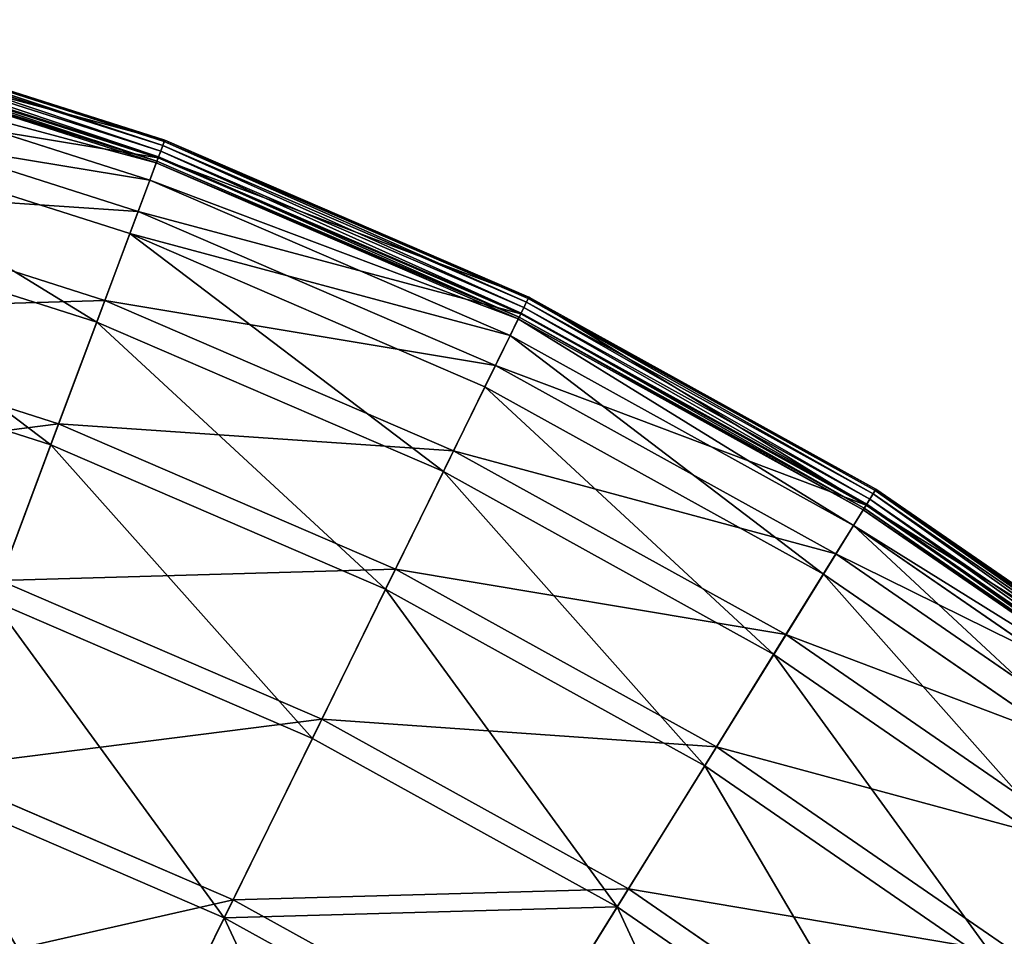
# Model space of a CAD drawing. Extents: x 0 to 335, y 0 to 335.
# Tile 95 of 101: x 220 to 261, y 291 to 329. Entities that reach past the tile are written whole.
import ezdxf

# ---------------------------------------------------------------- set-up
doc = ezdxf.new("R2010")
doc.units = 0
doc.layers.get('0').update_dxf_attribs({"color": 13, "linetype": 'CONTINUOUS'})

# ---------------------------------------------------------------- blocks, each defined once
blk = doc.blocks.new('GROUP_6')
for p, q in [((226.017, 324.038, 0.055), (210.382, 329.029, 0.055)), ((226.078, 324.201, 0.246), (210.426, 329.197, 0.246)), ((210.44, 329.25, 0.499), (226.097, 324.252, 0.499)), ((210.242, 328.505, 16.173), (225.827, 323.53, 16.173)), ((210.253, 328.546, 0.03), (225.842, 323.569, 0.03)), ((210.318, 328.791, -0.025), (225.931, 323.807, -0.025)), ((225.747, 323.315, 0.45), (210.183, 328.284, 0.45)), ((210.204, 328.36, 0.204), (225.775, 323.39, 0.204)), ((225.477, 322.596, 16.074), (209.986, 327.541, 16.074)), ((209.631, 326.206, 32.19), (224.993, 321.302, 32.19)), ((224.649, 320.381, 31.994), (209.378, 325.256, 31.994)), ((225.827, 323.53, 16.173), (226.097, 324.252, 0.499)), ((226.017, 324.038, 0.055), (225.931, 323.807, -0.025)), ((226.078, 324.201, 0.246), (226.017, 324.038, 0.055)), ((241.088, 317.538, 0.055), (226.017, 324.038, 0.055)), ((226.097, 324.252, 0.499), (226.078, 324.201, 0.246)), ((241.165, 317.694, 0.246), (226.078, 324.201, 0.246)), ((226.097, 324.252, 0.499), (241.189, 317.743, 0.499)), ((225.775, 323.39, 0.204), (225.842, 323.569, 0.03)), ((225.842, 323.569, 0.03), (225.931, 323.807, -0.025)), ((225.842, 323.569, 0.03), (240.868, 317.089, 0.03)), ((225.931, 323.807, -0.025), (240.979, 317.316, -0.025)), ((224.993, 321.302, 32.19), (225.827, 323.53, 16.173)), ((225.747, 323.315, 0.45), (225.477, 322.596, 16.074)), ((225.747, 323.315, 0.45), (225.775, 323.39, 0.204)), ((240.748, 316.846, 0.45), (225.747, 323.315, 0.45)), ((225.775, 323.39, 0.204), (240.783, 316.917, 0.204)), ((225.827, 323.53, 16.173), (240.849, 317.051, 16.173)), ((208.619, 322.399, 47.897), (223.613, 317.613, 47.897)), ((225.477, 322.596, 16.074), (224.649, 320.381, 31.994)), ((240.41, 316.156, 16.074), (225.477, 322.596, 16.074)), ((223.277, 316.714, 47.606), (208.372, 321.472, 47.606)), ((223.613, 317.613, 47.897), (224.993, 321.302, 32.19)), ((224.993, 321.302, 32.19), (239.801, 314.916, 32.19)), ((224.649, 320.381, 31.994), (223.277, 316.714, 47.606)), ((239.368, 314.033, 31.994), (224.649, 320.381, 31.994)), ((221.699, 312.498, 63.143), (223.613, 317.613, 47.897)), ((223.613, 317.613, 47.897), (238.065, 311.38, 47.897)), ((240.849, 317.051, 16.173), (241.189, 317.743, 0.499)), ((241.088, 317.538, 0.055), (240.979, 317.316, -0.025)), ((241.165, 317.694, 0.246), (241.088, 317.538, 0.055)), ((255.449, 309.592, 0.055), (241.088, 317.538, 0.055)), ((241.189, 317.743, 0.499), (241.165, 317.694, 0.246)), ((255.541, 309.74, 0.246), (241.165, 317.694, 0.246)), ((241.189, 317.743, 0.499), (255.57, 309.787, 0.499)), ((207.215, 317.121, 63.143), (221.699, 312.498, 63.143)), ((239.801, 314.916, 32.19), (240.849, 317.051, 16.173)), ((240.783, 316.917, 0.204), (240.868, 317.089, 0.03)), ((240.849, 317.051, 16.173), (255.164, 309.131, 16.173)), ((240.868, 317.089, 0.03), (240.979, 317.316, -0.025)), ((240.868, 317.089, 0.03), (255.186, 309.167, 0.03)), ((240.979, 317.316, -0.025), (255.319, 309.382, -0.025)), ((223.277, 316.714, 47.606), (221.374, 311.63, 62.759)), ((237.643, 310.519, 47.606), (223.277, 316.714, 47.606)), ((240.748, 316.846, 0.45), (240.41, 316.156, 16.074)), ((240.748, 316.846, 0.45), (240.783, 316.917, 0.204)), ((255.043, 308.937, 0.45), (240.748, 316.846, 0.45)), ((240.783, 316.917, 0.204), (255.085, 309.004, 0.204)), ((221.374, 311.63, 62.759), (206.977, 316.226, 62.759)), ((240.41, 316.156, 16.074), (239.368, 314.033, 31.994)), ((254.639, 308.283, 16.074), (240.41, 316.156, 16.074)), ((238.065, 311.38, 47.897), (239.801, 314.916, 32.19)), ((239.801, 314.916, 32.19), (253.912, 307.109, 32.19)), ((239.368, 314.033, 31.994), (237.643, 310.519, 47.606)), ((253.394, 306.273, 31.994), (239.368, 314.033, 31.994)), ((219.269, 306.006, 77.78), (221.699, 312.498, 63.143)), ((221.699, 312.498, 63.143), (235.659, 306.477, 63.143)), ((221.374, 311.63, 62.759), (218.959, 305.178, 77.308)), ((235.251, 305.646, 62.759), (221.374, 311.63, 62.759)), ((235.659, 306.477, 63.143), (238.065, 311.38, 47.897)), ((238.065, 311.38, 47.897), (251.838, 303.76, 47.897)), ((237.643, 310.519, 47.606), (235.251, 305.646, 62.759)), ((251.333, 302.944, 47.606), (237.643, 310.519, 47.606)), ((255.164, 309.131, 16.173), (255.57, 309.787, 0.499)), ((255.541, 309.74, 0.246), (255.449, 309.592, 0.055)), ((255.57, 309.787, 0.499), (255.541, 309.74, 0.246)), ((269.068, 300.415, 0.246), (255.541, 309.74, 0.246)), ((255.57, 309.787, 0.499), (269.102, 300.459, 0.499)), ((255.186, 309.167, 0.03), (255.319, 309.382, -0.025)), ((255.449, 309.592, 0.055), (255.319, 309.382, -0.025)), ((255.319, 309.382, -0.025), (268.813, 300.081, -0.025)), ((268.963, 300.277, 0.055), (255.449, 309.592, 0.055)), ((253.912, 307.109, 32.19), (255.164, 309.131, 16.173)), ((255.043, 308.937, 0.45), (254.639, 308.283, 16.074)), ((255.043, 308.937, 0.45), (255.085, 309.004, 0.204)), ((268.494, 299.664, 0.45), (255.043, 308.937, 0.45)), ((255.085, 309.004, 0.204), (255.186, 309.167, 0.03)), ((255.085, 309.004, 0.204), (268.542, 299.727, 0.204)), ((255.164, 309.131, 16.173), (268.633, 299.846, 16.173)), ((255.186, 309.167, 0.03), (268.659, 299.88, 0.03)), ((254.639, 308.283, 16.074), (253.394, 306.273, 31.994)), ((268.028, 299.054, 16.074), (254.639, 308.283, 16.074)), ((251.838, 303.76, 47.897), (253.912, 307.109, 32.19)), ((253.912, 307.109, 32.19), (267.189, 297.956, 32.19)), ((232.605, 300.254, 77.78), (235.659, 306.477, 63.143)), ((235.659, 306.477, 63.143), (248.962, 299.116, 63.143)), ((253.394, 306.273, 31.994), (251.333, 302.944, 47.606)), ((266.592, 297.175, 31.994), (253.394, 306.273, 31.994)), ((219.269, 306.006, 77.78), (232.605, 300.254, 77.78)), ((235.251, 305.646, 62.759), (232.216, 299.461, 77.308)), ((248.475, 298.329, 62.759), (235.251, 305.646, 62.759)), ((232.216, 299.461, 77.308), (218.959, 305.178, 77.308)), ((248.962, 299.116, 63.143), (251.838, 303.76, 47.897)), ((251.838, 303.76, 47.897), (264.797, 294.827, 47.897)), ((251.333, 302.944, 47.606), (248.475, 298.329, 62.759)), ((264.214, 294.065, 47.606), (251.333, 302.944, 47.606)), ((228.933, 292.772, 91.669), (232.605, 300.254, 77.78)), ((232.605, 300.254, 77.78), (245.313, 293.223, 77.78)), ((232.216, 299.461, 77.308), (228.566, 292.025, 91.112)), ((244.848, 292.472, 77.308), (232.216, 299.461, 77.308)), ((245.313, 293.223, 77.78), (248.962, 299.116, 63.143)), ((248.962, 299.116, 63.143), (261.48, 290.488, 63.143)), ((248.475, 298.329, 62.759), (244.848, 292.472, 77.308)), ((260.918, 289.752, 62.759), (248.475, 298.329, 62.759)), ((216.348, 298.2, 91.669), (228.933, 292.772, 91.669)), ((228.566, 292.025, 91.112), (216.056, 297.42, 91.112)), ((240.925, 286.137, 91.669), (245.313, 293.223, 77.78)), ((245.313, 293.223, 77.78), (257.271, 284.981, 77.78)), ((224.678, 284.103, 104.675), (228.933, 292.772, 91.669)), ((228.933, 292.772, 91.669), (240.925, 286.137, 91.669)), ((244.848, 292.472, 77.308), (240.487, 285.429, 91.112)), ((256.734, 284.278, 77.308), (244.848, 292.472, 77.308)), ((228.566, 292.025, 91.112), (224.337, 283.408, 104.039)), ((240.487, 285.429, 91.112), (228.566, 292.025, 91.112))]:
    blk.add_line(p, q)
mesh = blk.add_polyface()
corners = [(210.242, 328.505, 16.173), (226.097, 324.252, 0.499), (210.44, 329.25, 0.499), (225.827, 323.53, 16.173)]
mesh.append_faces([[corners[k] for k in face] for face in [(0, 1, 2), (1, 0, 3)]], dxfattribs={"vtx0": -1})
mesh = blk.add_polyface()
corners = [(210.382, 329.029, 0.055), (225.931, 323.807, -0.025), (210.318, 328.791, -0.025), (226.017, 324.038, 0.055)]
mesh.append_faces([[corners[k] for k in face] for face in [(0, 1, 2), (1, 0, 3)]], dxfattribs={"vtx0": -1})
mesh = blk.add_polyface()
corners = [(210.426, 329.197, 0.246), (226.017, 324.038, 0.055), (210.382, 329.029, 0.055), (226.078, 324.201, 0.246)]
mesh.append_faces([[corners[k] for k in face] for face in [(0, 1, 2), (1, 0, 3)]], dxfattribs={"vtx0": -1})
mesh = blk.add_polyface()
corners = [(210.44, 329.25, 0.499), (226.078, 324.201, 0.246), (210.426, 329.197, 0.246), (226.097, 324.252, 0.499)]
mesh.append_faces([[corners[k] for k in face] for face in [(0, 1, 2), (1, 0, 3)]], dxfattribs={"vtx0": -1})
mesh = blk.add_polyface()
corners = [(209.631, 326.206, 32.19), (225.827, 323.53, 16.173), (210.242, 328.505, 16.173), (224.993, 321.302, 32.19)]
mesh.append_faces([[corners[k] for k in face] for face in [(0, 1, 2), (1, 0, 3)]], dxfattribs={"vtx0": -1})
mesh = blk.add_polyface()
corners = [(210.253, 328.546, 0.03), (225.775, 323.39, 0.204), (210.204, 328.36, 0.204), (225.842, 323.569, 0.03)]
mesh.append_faces([[corners[k] for k in face] for face in [(0, 1, 2), (1, 0, 3)]], dxfattribs={"vtx0": -1})
mesh = blk.add_polyface()
corners = [(210.318, 328.791, -0.025), (225.842, 323.569, 0.03), (210.253, 328.546, 0.03), (225.931, 323.807, -0.025)]
mesh.append_faces([[corners[k] for k in face] for face in [(0, 1, 2), (1, 0, 3)]], dxfattribs={"vtx0": -1})
mesh = blk.add_polyface()
corners = [(225.747, 323.315, 0.45), (209.986, 327.541, 16.074), (210.183, 328.284, 0.45), (225.477, 322.596, 16.074)]
mesh.append_faces([[corners[k] for k in face] for face in [(0, 1, 2), (1, 0, 3)]], dxfattribs={"vtx0": -1})
mesh = blk.add_polyface()
corners = [(225.775, 323.39, 0.204), (210.183, 328.284, 0.45), (210.204, 328.36, 0.204), (225.747, 323.315, 0.45)]
mesh.append_faces([[corners[k] for k in face] for face in [(0, 1, 2), (1, 0, 3)]], dxfattribs={"vtx0": -1})
mesh = blk.add_polyface()
corners = [(225.477, 322.596, 16.074), (209.378, 325.256, 31.994), (209.986, 327.541, 16.074), (224.649, 320.381, 31.994)]
mesh.append_faces([[corners[k] for k in face] for face in [(0, 1, 2), (1, 0, 3)]], dxfattribs={"vtx0": -1})
mesh = blk.add_polyface()
corners = [(208.619, 322.399, 47.897), (224.993, 321.302, 32.19), (209.631, 326.206, 32.19), (223.613, 317.613, 47.897)]
mesh.append_faces([[corners[k] for k in face] for face in [(0, 1, 2), (1, 0, 3)]], dxfattribs={"vtx0": -1})
mesh = blk.add_polyface()
corners = [(223.277, 316.714, 47.606), (209.378, 325.256, 31.994), (224.649, 320.381, 31.994), (208.372, 321.472, 47.606)]
mesh.append_faces([[corners[k] for k in face] for face in [(0, 1, 2), (1, 0, 3)]], dxfattribs={"vtx0": -1})
mesh = blk.add_polyface()
corners = [(225.827, 323.53, 16.173), (241.189, 317.743, 0.499), (226.097, 324.252, 0.499), (240.849, 317.051, 16.173)]
mesh.append_faces([[corners[k] for k in face] for face in [(0, 1, 2), (1, 0, 3)]], dxfattribs={"vtx0": -1})
mesh = blk.add_polyface()
corners = [(226.017, 324.038, 0.055), (240.979, 317.316, -0.025), (225.931, 323.807, -0.025), (241.088, 317.538, 0.055)]
mesh.append_faces([[corners[k] for k in face] for face in [(0, 1, 2), (1, 0, 3)]], dxfattribs={"vtx0": -1})
mesh = blk.add_polyface()
corners = [(226.078, 324.201, 0.246), (241.088, 317.538, 0.055), (226.017, 324.038, 0.055), (241.165, 317.694, 0.246)]
mesh.append_faces([[corners[k] for k in face] for face in [(0, 1, 2), (1, 0, 3)]], dxfattribs={"vtx0": -1})
mesh = blk.add_polyface()
corners = [(226.097, 324.252, 0.499), (241.165, 317.694, 0.246), (226.078, 324.201, 0.246), (241.189, 317.743, 0.499)]
mesh.append_faces([[corners[k] for k in face] for face in [(0, 1, 2), (1, 0, 3)]], dxfattribs={"vtx0": -1})
mesh = blk.add_polyface()
corners = [(225.842, 323.569, 0.03), (240.783, 316.917, 0.204), (225.775, 323.39, 0.204), (240.868, 317.089, 0.03)]
mesh.append_faces([[corners[k] for k in face] for face in [(0, 1, 2), (1, 0, 3)]], dxfattribs={"vtx0": -1})
mesh = blk.add_polyface()
corners = [(225.931, 323.807, -0.025), (240.868, 317.089, 0.03), (225.842, 323.569, 0.03), (240.979, 317.316, -0.025)]
mesh.append_faces([[corners[k] for k in face] for face in [(0, 1, 2), (1, 0, 3)]], dxfattribs={"vtx0": -1})
mesh = blk.add_polyface()
corners = [(224.993, 321.302, 32.19), (240.849, 317.051, 16.173), (225.827, 323.53, 16.173), (239.801, 314.916, 32.19)]
mesh.append_faces([[corners[k] for k in face] for face in [(0, 1, 2), (1, 0, 3)]], dxfattribs={"vtx0": -1})
mesh = blk.add_polyface()
corners = [(240.748, 316.846, 0.45), (225.477, 322.596, 16.074), (225.747, 323.315, 0.45), (240.41, 316.156, 16.074)]
mesh.append_faces([[corners[k] for k in face] for face in [(0, 1, 2), (1, 0, 3)]], dxfattribs={"vtx0": -1})
mesh = blk.add_polyface()
corners = [(240.783, 316.917, 0.204), (225.747, 323.315, 0.45), (225.775, 323.39, 0.204), (240.748, 316.846, 0.45)]
mesh.append_faces([[corners[k] for k in face] for face in [(0, 1, 2), (1, 0, 3)]], dxfattribs={"vtx0": -1})
mesh = blk.add_polyface()
corners = [(207.215, 317.121, 63.143), (223.613, 317.613, 47.897), (208.619, 322.399, 47.897), (221.699, 312.498, 63.143)]
mesh.append_faces([[corners[k] for k in face] for face in [(0, 1, 2), (1, 0, 3)]], dxfattribs={"vtx0": -1})
mesh = blk.add_polyface()
corners = [(240.41, 316.156, 16.074), (224.649, 320.381, 31.994), (225.477, 322.596, 16.074), (239.368, 314.033, 31.994)]
mesh.append_faces([[corners[k] for k in face] for face in [(0, 1, 2), (1, 0, 3)]], dxfattribs={"vtx0": -1})
mesh = blk.add_polyface()
corners = [(221.374, 311.63, 62.759), (208.372, 321.472, 47.606), (223.277, 316.714, 47.606), (206.977, 316.226, 62.759)]
mesh.append_faces([[corners[k] for k in face] for face in [(0, 1, 2), (1, 0, 3)]], dxfattribs={"vtx0": -1})
mesh = blk.add_polyface()
corners = [(223.613, 317.613, 47.897), (239.801, 314.916, 32.19), (224.993, 321.302, 32.19), (238.065, 311.38, 47.897)]
mesh.append_faces([[corners[k] for k in face] for face in [(0, 1, 2), (1, 0, 3)]], dxfattribs={"vtx0": -1})
mesh = blk.add_polyface()
corners = [(237.643, 310.519, 47.606), (224.649, 320.381, 31.994), (239.368, 314.033, 31.994), (223.277, 316.714, 47.606)]
mesh.append_faces([[corners[k] for k in face] for face in [(0, 1, 2), (1, 0, 3)]], dxfattribs={"vtx0": -1})
mesh = blk.add_polyface()
corners = [(221.699, 312.498, 63.143), (238.065, 311.38, 47.897), (223.613, 317.613, 47.897), (235.659, 306.477, 63.143)]
mesh.append_faces([[corners[k] for k in face] for face in [(0, 1, 2), (1, 0, 3)]], dxfattribs={"vtx0": -1})
mesh = blk.add_polyface()
corners = [(241.189, 317.743, 0.499), (255.164, 309.131, 16.173), (255.57, 309.787, 0.499), (240.849, 317.051, 16.173)]
mesh.append_faces([[corners[k] for k in face] for face in [(0, 1, 2), (1, 0, 3)]], dxfattribs={"vtx0": -1})
mesh = blk.add_polyface()
corners = [(241.088, 317.538, 0.055), (255.319, 309.382, -0.025), (240.979, 317.316, -0.025), (255.449, 309.592, 0.055)]
mesh.append_faces([[corners[k] for k in face] for face in [(0, 1, 2), (1, 0, 3)]], dxfattribs={"vtx0": -1})
mesh = blk.add_polyface()
corners = [(241.165, 317.694, 0.246), (255.449, 309.592, 0.055), (241.088, 317.538, 0.055), (255.541, 309.74, 0.246)]
mesh.append_faces([[corners[k] for k in face] for face in [(0, 1, 2), (1, 0, 3)]], dxfattribs={"vtx0": -1})
mesh = blk.add_polyface()
corners = [(241.165, 317.694, 0.246), (255.57, 309.787, 0.499), (255.541, 309.74, 0.246), (241.189, 317.743, 0.499)]
mesh.append_faces([[corners[k] for k in face] for face in [(0, 1, 2), (1, 0, 3)]], dxfattribs={"vtx0": -1})
mesh = blk.add_polyface()
corners = [(205.434, 310.422, 77.78), (221.699, 312.498, 63.143), (207.215, 317.121, 63.143), (219.269, 306.006, 77.78)]
mesh.append_faces([[corners[k] for k in face] for face in [(0, 1, 2), (1, 0, 3)]], dxfattribs={"vtx0": -1})
mesh = blk.add_polyface()
corners = [(239.801, 314.916, 32.19), (255.164, 309.131, 16.173), (240.849, 317.051, 16.173), (253.912, 307.109, 32.19)]
mesh.append_faces([[corners[k] for k in face] for face in [(0, 1, 2), (1, 0, 3)]], dxfattribs={"vtx0": -1})
mesh = blk.add_polyface()
corners = [(240.868, 317.089, 0.03), (255.085, 309.004, 0.204), (240.783, 316.917, 0.204), (255.186, 309.167, 0.03)]
mesh.append_faces([[corners[k] for k in face] for face in [(0, 1, 2), (1, 0, 3)]], dxfattribs={"vtx0": -1})
mesh = blk.add_polyface()
corners = [(240.979, 317.316, -0.025), (255.186, 309.167, 0.03), (240.868, 317.089, 0.03), (255.319, 309.382, -0.025)]
mesh.append_faces([[corners[k] for k in face] for face in [(0, 1, 2), (1, 0, 3)]], dxfattribs={"vtx0": -1})
mesh = blk.add_polyface()
corners = [(235.251, 305.646, 62.759), (223.277, 316.714, 47.606), (237.643, 310.519, 47.606), (221.374, 311.63, 62.759)]
mesh.append_faces([[corners[k] for k in face] for face in [(0, 1, 2), (1, 0, 3)]], dxfattribs={"vtx0": -1})
mesh = blk.add_polyface()
corners = [(254.639, 308.283, 16.074), (240.748, 316.846, 0.45), (255.043, 308.937, 0.45), (240.41, 316.156, 16.074)]
mesh.append_faces([[corners[k] for k in face] for face in [(0, 1, 2), (1, 0, 3)]], dxfattribs={"vtx0": -1})
mesh = blk.add_polyface()
corners = [(255.043, 308.937, 0.45), (240.783, 316.917, 0.204), (255.085, 309.004, 0.204), (240.748, 316.846, 0.45)]
mesh.append_faces([[corners[k] for k in face] for face in [(0, 1, 2), (1, 0, 3)]], dxfattribs={"vtx0": -1})
mesh = blk.add_polyface()
corners = [(218.959, 305.178, 77.308), (206.977, 316.226, 62.759), (221.374, 311.63, 62.759), (205.207, 309.568, 77.308)]
mesh.append_faces([[corners[k] for k in face] for face in [(0, 1, 2), (1, 0, 3)]], dxfattribs={"vtx0": -1})
mesh = blk.add_polyface()
corners = [(253.394, 306.273, 31.994), (240.41, 316.156, 16.074), (254.639, 308.283, 16.074), (239.368, 314.033, 31.994)]
mesh.append_faces([[corners[k] for k in face] for face in [(0, 1, 2), (1, 0, 3)]], dxfattribs={"vtx0": -1})
mesh = blk.add_polyface()
corners = [(238.065, 311.38, 47.897), (253.912, 307.109, 32.19), (239.801, 314.916, 32.19), (251.838, 303.76, 47.897)]
mesh.append_faces([[corners[k] for k in face] for face in [(0, 1, 2), (1, 0, 3)]], dxfattribs={"vtx0": -1})
mesh = blk.add_polyface()
corners = [(251.333, 302.944, 47.606), (239.368, 314.033, 31.994), (253.394, 306.273, 31.994), (237.643, 310.519, 47.606)]
mesh.append_faces([[corners[k] for k in face] for face in [(0, 1, 2), (1, 0, 3)]], dxfattribs={"vtx0": -1})
mesh = blk.add_polyface()
corners = [(219.269, 306.006, 77.78), (235.659, 306.477, 63.143), (221.699, 312.498, 63.143), (232.605, 300.254, 77.78)]
mesh.append_faces([[corners[k] for k in face] for face in [(0, 1, 2), (1, 0, 3)]], dxfattribs={"vtx0": -1})
mesh = blk.add_polyface()
corners = [(232.216, 299.461, 77.308), (221.374, 311.63, 62.759), (235.251, 305.646, 62.759), (218.959, 305.178, 77.308)]
mesh.append_faces([[corners[k] for k in face] for face in [(0, 1, 2), (1, 0, 3)]], dxfattribs={"vtx0": -1})
mesh = blk.add_polyface()
corners = [(235.659, 306.477, 63.143), (251.838, 303.76, 47.897), (238.065, 311.38, 47.897), (248.962, 299.116, 63.143)]
mesh.append_faces([[corners[k] for k in face] for face in [(0, 1, 2), (1, 0, 3)]], dxfattribs={"vtx0": -1})
mesh = blk.add_polyface()
corners = [(248.475, 298.329, 62.759), (237.643, 310.519, 47.606), (251.333, 302.944, 47.606), (235.251, 305.646, 62.759)]
mesh.append_faces([[corners[k] for k in face] for face in [(0, 1, 2), (1, 0, 3)]], dxfattribs={"vtx0": -1})
mesh = blk.add_polyface()
corners = [(255.164, 309.131, 16.173), (269.102, 300.459, 0.499), (255.57, 309.787, 0.499), (268.633, 299.846, 16.173)]
mesh.append_faces([[corners[k] for k in face] for face in [(0, 1, 2), (1, 0, 3)]], dxfattribs={"vtx0": -1})
mesh = blk.add_polyface()
corners = [(255.541, 309.74, 0.246), (268.963, 300.277, 0.055), (255.449, 309.592, 0.055), (269.068, 300.415, 0.246)]
mesh.append_faces([[corners[k] for k in face] for face in [(0, 1, 2), (1, 0, 3)]], dxfattribs={"vtx0": -1})
mesh = blk.add_polyface()
corners = [(255.57, 309.787, 0.499), (269.068, 300.415, 0.246), (255.541, 309.74, 0.246), (269.102, 300.459, 0.499)]
mesh.append_faces([[corners[k] for k in face] for face in [(0, 1, 2), (1, 0, 3)]], dxfattribs={"vtx0": -1})
mesh = blk.add_polyface()
corners = [(255.319, 309.382, -0.025), (268.659, 299.88, 0.03), (255.186, 309.167, 0.03), (268.813, 300.081, -0.025)]
mesh.append_faces([[corners[k] for k in face] for face in [(0, 1, 2), (1, 0, 3)]], dxfattribs={"vtx0": -1})
mesh = blk.add_polyface()
corners = [(255.449, 309.592, 0.055), (268.813, 300.081, -0.025), (255.319, 309.382, -0.025), (268.963, 300.277, 0.055)]
mesh.append_faces([[corners[k] for k in face] for face in [(0, 1, 2), (1, 0, 3)]], dxfattribs={"vtx0": -1})
mesh = blk.add_polyface()
corners = [(253.912, 307.109, 32.19), (268.633, 299.846, 16.173), (255.164, 309.131, 16.173), (267.189, 297.956, 32.19)]
mesh.append_faces([[corners[k] for k in face] for face in [(0, 1, 2), (1, 0, 3)]], dxfattribs={"vtx0": -1})
mesh = blk.add_polyface()
corners = [(268.494, 299.664, 0.45), (254.639, 308.283, 16.074), (255.043, 308.937, 0.45), (268.028, 299.054, 16.074)]
mesh.append_faces([[corners[k] for k in face] for face in [(0, 1, 2), (1, 0, 3)]], dxfattribs={"vtx0": -1})
mesh = blk.add_polyface()
corners = [(268.542, 299.727, 0.204), (255.043, 308.937, 0.45), (255.085, 309.004, 0.204), (268.494, 299.664, 0.45)]
mesh.append_faces([[corners[k] for k in face] for face in [(0, 1, 2), (1, 0, 3)]], dxfattribs={"vtx0": -1})
mesh = blk.add_polyface()
corners = [(255.186, 309.167, 0.03), (268.542, 299.727, 0.204), (255.085, 309.004, 0.204), (268.659, 299.88, 0.03)]
mesh.append_faces([[corners[k] for k in face] for face in [(0, 1, 2), (1, 0, 3)]], dxfattribs={"vtx0": -1})
mesh = blk.add_polyface()
corners = [(266.592, 297.175, 31.994), (254.639, 308.283, 16.074), (268.028, 299.054, 16.074), (253.394, 306.273, 31.994)]
mesh.append_faces([[corners[k] for k in face] for face in [(0, 1, 2), (1, 0, 3)]], dxfattribs={"vtx0": -1})
mesh = blk.add_polyface()
corners = [(251.838, 303.76, 47.897), (267.189, 297.956, 32.19), (253.912, 307.109, 32.19), (264.797, 294.827, 47.897)]
mesh.append_faces([[corners[k] for k in face] for face in [(0, 1, 2), (1, 0, 3)]], dxfattribs={"vtx0": -1})
mesh = blk.add_polyface()
corners = [(232.605, 300.254, 77.78), (248.962, 299.116, 63.143), (235.659, 306.477, 63.143), (245.313, 293.223, 77.78)]
mesh.append_faces([[corners[k] for k in face] for face in [(0, 1, 2), (1, 0, 3)]], dxfattribs={"vtx0": -1})
mesh = blk.add_polyface()
corners = [(264.214, 294.065, 47.606), (253.394, 306.273, 31.994), (266.592, 297.175, 31.994), (251.333, 302.944, 47.606)]
mesh.append_faces([[corners[k] for k in face] for face in [(0, 1, 2), (1, 0, 3)]], dxfattribs={"vtx0": -1})
mesh = blk.add_polyface()
corners = [(216.348, 298.2, 91.669), (232.605, 300.254, 77.78), (219.269, 306.006, 77.78), (228.933, 292.772, 91.669)]
mesh.append_faces([[corners[k] for k in face] for face in [(0, 1, 2), (1, 0, 3)]], dxfattribs={"vtx0": -1})
mesh = blk.add_polyface()
corners = [(244.848, 292.472, 77.308), (235.251, 305.646, 62.759), (248.475, 298.329, 62.759), (232.216, 299.461, 77.308)]
mesh.append_faces([[corners[k] for k in face] for face in [(0, 1, 2), (1, 0, 3)]], dxfattribs={"vtx0": -1})
mesh = blk.add_polyface()
corners = [(228.566, 292.025, 91.112), (218.959, 305.178, 77.308), (232.216, 299.461, 77.308), (216.056, 297.42, 91.112)]
mesh.append_faces([[corners[k] for k in face] for face in [(0, 1, 2), (1, 0, 3)]], dxfattribs={"vtx0": -1})
mesh = blk.add_polyface()
corners = [(248.962, 299.116, 63.143), (264.797, 294.827, 47.897), (251.838, 303.76, 47.897), (261.48, 290.488, 63.143)]
mesh.append_faces([[corners[k] for k in face] for face in [(0, 1, 2), (1, 0, 3)]], dxfattribs={"vtx0": -1})
mesh = blk.add_polyface()
corners = [(260.918, 289.752, 62.759), (251.333, 302.944, 47.606), (264.214, 294.065, 47.606), (248.475, 298.329, 62.759)]
mesh.append_faces([[corners[k] for k in face] for face in [(0, 1, 2), (1, 0, 3)]], dxfattribs={"vtx0": -1})
mesh = blk.add_polyface()
corners = [(228.933, 292.772, 91.669), (245.313, 293.223, 77.78), (232.605, 300.254, 77.78), (240.925, 286.137, 91.669)]
mesh.append_faces([[corners[k] for k in face] for face in [(0, 1, 2), (1, 0, 3)]], dxfattribs={"vtx0": -1})
mesh = blk.add_polyface()
corners = [(244.848, 292.472, 77.308), (228.566, 292.025, 91.112), (232.216, 299.461, 77.308), (240.487, 285.429, 91.112)]
mesh.append_faces([[corners[k] for k in face] for face in [(0, 1, 2), (1, 0, 3)]], dxfattribs={"vtx0": -1})
mesh = blk.add_polyface()
corners = [(245.313, 293.223, 77.78), (261.48, 290.488, 63.143), (248.962, 299.116, 63.143), (257.271, 284.981, 77.78)]
mesh.append_faces([[corners[k] for k in face] for face in [(0, 1, 2), (1, 0, 3)]], dxfattribs={"vtx0": -1})
mesh = blk.add_polyface()
corners = [(256.734, 284.278, 77.308), (248.475, 298.329, 62.759), (260.918, 289.752, 62.759), (244.848, 292.472, 77.308)]
mesh.append_faces([[corners[k] for k in face] for face in [(0, 1, 2), (1, 0, 3)]], dxfattribs={"vtx0": -1})
mesh = blk.add_polyface()
corners = [(212.963, 289.155, 104.675), (228.933, 292.772, 91.669), (216.348, 298.2, 91.669), (224.678, 284.103, 104.675)]
mesh.append_faces([[corners[k] for k in face] for face in [(0, 1, 2), (1, 0, 3)]], dxfattribs={"vtx0": -1})
mesh = blk.add_polyface()
corners = [(224.337, 283.408, 104.039), (216.056, 297.42, 91.112), (228.566, 292.025, 91.112), (212.692, 288.43, 104.039)]
mesh.append_faces([[corners[k] for k in face] for face in [(0, 1, 2), (1, 0, 3)]], dxfattribs={"vtx0": -1})
mesh = blk.add_polyface()
corners = [(240.925, 286.137, 91.669), (257.271, 284.981, 77.78), (245.313, 293.223, 77.78), (252.21, 278.359, 91.669)]
mesh.append_faces([[corners[k] for k in face] for face in [(0, 1, 2), (1, 0, 3)]], dxfattribs={"vtx0": -1})
mesh = blk.add_polyface()
corners = [(224.678, 284.103, 104.675), (240.925, 286.137, 91.669), (228.933, 292.772, 91.669), (235.841, 277.927, 104.675)]
mesh.append_faces([[corners[k] for k in face] for face in [(0, 1, 2), (1, 0, 3)]], dxfattribs={"vtx0": -1})
mesh = blk.add_polyface()
corners = [(251.704, 277.697, 91.112), (244.848, 292.472, 77.308), (256.734, 284.278, 77.308), (240.487, 285.429, 91.112)]
mesh.append_faces([[corners[k] for k in face] for face in [(0, 1, 2), (1, 0, 3)]], dxfattribs={"vtx0": -1})
mesh = blk.add_polyface()
corners = [(235.433, 277.268, 104.039), (228.566, 292.025, 91.112), (240.487, 285.429, 91.112), (224.337, 283.408, 104.039)]
mesh.append_faces([[corners[k] for k in face] for face in [(0, 1, 2), (1, 0, 3)]], dxfattribs={"vtx0": -1})
blk = doc.blocks.new('GROUP_1')
blk.add_blockref('GROUP_6', (0, 0))

msp = doc.modelspace()

# ---------------------------------------------------------------- block references
msp.add_blockref('GROUP_1', (0, 0))

doc.saveas('drawing.dxf')
